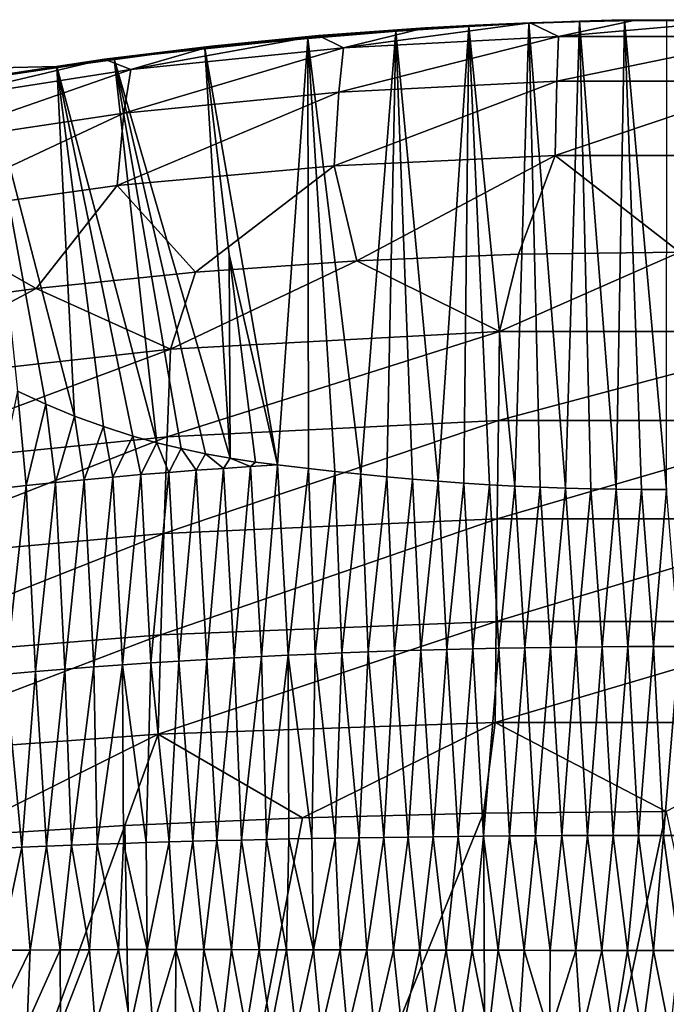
# Model space of a CAD drawing. Header units: millimetres. Extents: x -24 to 24, y -375 to 187.
# Tile 26 of 41: x -8 to 0, y 141 to 154. Entities that reach past the tile are written whole.
import ezdxf

# ---------------------------------------------------------------- set-up
doc = ezdxf.new("R2010")
doc.units = ezdxf.units.MM
doc.header["$LTSCALE"] = 19.07781
for name, color, linetype in [('55', 7, 'CONTINUOUS'), ('56', 7, 'CONTINUOUS'), ('57', 7, 'CONTINUOUS'), ('58', 7, 'CONTINUOUS'), ('60', 7, 'CONTINUOUS'), ('61', 7, 'CONTINUOUS'), ('66', 7, 'CONTINUOUS'), ('73', 7, 'CONTINUOUS'), ('74', 7, 'CONTINUOUS')]:
    doc.layers.add(name, color=color, linetype=linetype)

msp = doc.modelspace()

# ---------------------------------------------------------------- linework, layer by layer
at = {"layer": '55', "color": 7, "linetype": 'CONTINUOUS', "true_color": 0xe0f2ff}
msp.add_3dface([(-8.781, 153.204, 87.618), (-7.84, 153.226, 84.338), (-8.876, 153.067, 84.332), (-8.781, 153.204, 87.618)], dxfattribs=at)
at = {"layer": '56', "color": 7, "linetype": 'CONTINUOUS', "true_color": 0xe0f2ff}
for points in [[(-0.819, 153.816, 35.577), (-2.458, 153.758, 35.679), (-0.759, 153.819, 52.39), (-0.819, 153.816, 35.577)], [(-0.759, 153.819, 52.39), (-2.458, 153.758, 35.679), (-2.28, 153.764, 52.454), (-0.759, 153.819, 52.39)], [(-0.819, 153.816, 35.577), (-1.751, 153.79, 19.574), (-2.458, 153.758, 35.679), (-0.819, 153.816, 35.577)], [(-2.103, 153.77, 69.023), (-0.699, 153.822, 68.997), (-2.28, 153.764, 52.454), (-2.103, 153.77, 69.023)], [(-0.699, 153.822, 68.997), (-0.759, 153.819, 52.39), (-2.28, 153.764, 52.454), (-0.699, 153.822, 68.997)], [(-2.103, 153.77, 69.023), (-1.116, 153.811, 73.385), (-0.699, 153.822, 68.997), (-2.103, 153.77, 69.023)], [(-1.77, 153.785, 73.731), (-1.116, 153.811, 73.385), (-2.103, 153.77, 69.023), (-1.77, 153.785, 73.731)], [(-0.416, 153.82, 19.51), (-1.751, 153.79, 19.574), (-0.819, 153.816, 35.577), (-0.416, 153.82, 19.51)], [(-1.116, 153.811, 73.385), (-0.537, 153.825, 73.205), (-0.699, 153.822, 68.997), (-1.116, 153.811, 73.385)], [(0.819, 153.817, 35.577), (-0.416, 153.82, 19.51), (-0.819, 153.816, 35.577), (0.819, 153.817, 35.577)], [(0.819, 153.817, 35.577), (-0.819, 153.816, 35.577), (0.759, 153.819, 52.39), (0.819, 153.817, 35.577)], [(0.759, 153.819, 52.39), (-0.819, 153.816, 35.577), (-0.759, 153.819, 52.39), (0.759, 153.819, 52.39)], [(-0.699, 153.822, 68.997), (0.699, 153.822, 68.997), (-0.759, 153.819, 52.39), (-0.699, 153.822, 68.997)], [(0.699, 153.822, 68.997), (0.759, 153.819, 52.39), (-0.759, 153.819, 52.39), (0.699, 153.822, 68.997)], [(0.005, 153.829, 73.15), (0.546, 153.825, 73.206), (-0.699, 153.822, 68.997), (0.005, 153.829, 73.15)], [(-0.537, 153.825, 73.205), (0.005, 153.829, 73.15), (-0.699, 153.822, 68.997), (-0.537, 153.825, 73.205)], [(-0.699, 153.822, 68.997), (0.546, 153.825, 73.206), (0.699, 153.822, 68.997), (-0.699, 153.822, 68.997)], [(0.909, 153.813, 19.525), (-0.416, 153.82, 19.51), (0.819, 153.817, 35.577), (0.909, 153.813, 19.525)], [(-4.969, 153.559, 69.153), (-3.524, 153.679, 69.075), (-5.353, 153.528, 52.77), (-4.969, 153.559, 69.153)], [(-3.524, 153.679, 69.075), (-3.81, 153.664, 52.581), (-5.353, 153.528, 52.77), (-3.524, 153.679, 69.075)], [(-4.611, 153.589, 76.827), (-3.48, 153.68, 75.301), (-4.969, 153.559, 69.153), (-4.611, 153.589, 76.827)], [(-4.969, 153.559, 69.153), (-3.48, 153.68, 75.301), (-3.524, 153.679, 69.075), (-4.969, 153.559, 69.153)], [(-3.104, 153.725, 19.72), (-4.474, 153.625, 19.95), (-4.098, 153.649, 35.884), (-3.104, 153.725, 19.72)], [(-2.458, 153.758, 35.679), (-4.098, 153.649, 35.884), (-2.28, 153.764, 52.454), (-2.458, 153.758, 35.679)], [(-2.28, 153.764, 52.454), (-4.098, 153.649, 35.884), (-3.81, 153.664, 52.581), (-2.28, 153.764, 52.454)], [(-2.458, 153.758, 35.679), (-3.104, 153.725, 19.72), (-4.098, 153.649, 35.884), (-2.458, 153.758, 35.679)], [(-3.524, 153.679, 69.075), (-2.103, 153.77, 69.023), (-3.81, 153.664, 52.581), (-3.524, 153.679, 69.075)], [(-2.103, 153.77, 69.023), (-2.28, 153.764, 52.454), (-3.81, 153.664, 52.581), (-2.103, 153.77, 69.023)], [(-3.524, 153.679, 69.075), (-2.541, 153.744, 74.325), (-2.103, 153.77, 69.023), (-3.524, 153.679, 69.075)], [(-3.48, 153.68, 75.301), (-2.541, 153.744, 74.325), (-3.524, 153.679, 69.075), (-3.48, 153.68, 75.301)], [(-1.751, 153.79, 19.574), (-3.104, 153.725, 19.72), (-2.458, 153.758, 35.679), (-1.751, 153.79, 19.574)], [(-2.541, 153.744, 74.325), (-1.77, 153.785, 73.731), (-2.103, 153.77, 69.023), (-2.541, 153.744, 74.325)], [(-6.431, 153.407, 69.256), (-4.969, 153.559, 69.153), (-6.9, 153.352, 53.021), (-6.431, 153.407, 69.256)], [(-4.969, 153.559, 69.153), (-5.353, 153.528, 52.77), (-6.9, 153.352, 53.021), (-4.969, 153.559, 69.153)], [(-6.431, 153.407, 69.256), (-5.938, 153.461, 79.132), (-4.969, 153.559, 69.153), (-6.431, 153.407, 69.256)], [(-5.938, 153.461, 79.132), (-4.611, 153.589, 76.827), (-4.969, 153.559, 69.153), (-5.938, 153.461, 79.132)], [(-4.474, 153.625, 19.95), (-5.853, 153.49, 20.267), (-4.098, 153.649, 35.884), (-4.474, 153.625, 19.95)], [(-4.098, 153.649, 35.884), (-5.853, 153.49, 20.267), (-5.738, 153.495, 36.19), (-4.098, 153.649, 35.884)], [(-4.098, 153.649, 35.884), (-5.738, 153.495, 36.19), (-3.81, 153.664, 52.581), (-4.098, 153.649, 35.884)], [(-3.81, 153.664, 52.581), (-5.738, 153.495, 36.19), (-5.353, 153.528, 52.77), (-3.81, 153.664, 52.581)], [(-5.738, 153.495, 36.19), (-7.37, 153.294, 36.595), (-5.353, 153.528, 52.77), (-5.738, 153.495, 36.19)], [(-5.353, 153.528, 52.77), (-7.37, 153.294, 36.595), (-6.9, 153.352, 53.021), (-5.353, 153.528, 52.77)], [(-5.738, 153.495, 36.19), (-7.228, 153.32, 20.67), (-7.37, 153.294, 36.595), (-5.738, 153.495, 36.19)], [(-5.853, 153.49, 20.267), (-7.228, 153.32, 20.67), (-5.738, 153.495, 36.19), (-5.853, 153.49, 20.267)], [(-7.104, 153.325, 81.945), (-5.938, 153.461, 79.132), (-6.431, 153.407, 69.256), (-7.104, 153.325, 81.945)], [(-7.37, 153.294, 36.595), (-8.981, 153.043, 37.098), (-6.9, 153.352, 53.021), (-7.37, 153.294, 36.595)], [(-6.9, 153.352, 53.021), (-8.981, 153.043, 37.098), (-8.44, 153.133, 53.332), (-6.9, 153.352, 53.021)], [(-7.37, 153.294, 36.595), (-8.582, 153.115, 21.155), (-8.981, 153.043, 37.098), (-7.37, 153.294, 36.595)], [(-7.228, 153.32, 20.67), (-8.582, 153.115, 21.155), (-7.37, 153.294, 36.595), (-7.228, 153.32, 20.67)], [(-7.899, 153.216, 69.384), (-6.431, 153.407, 69.256), (-8.44, 153.133, 53.332), (-7.899, 153.216, 69.384)], [(-6.431, 153.407, 69.256), (-6.9, 153.352, 53.021), (-8.44, 153.133, 53.332), (-6.431, 153.407, 69.256)], [(-7.899, 153.216, 69.384), (-7.104, 153.325, 81.945), (-6.431, 153.407, 69.256), (-7.899, 153.216, 69.384)], [(-7.84, 153.226, 84.338), (-7.104, 153.325, 81.945), (-7.899, 153.216, 69.384), (-7.84, 153.226, 84.338)], [(-9.363, 152.981, 69.536), (-7.899, 153.216, 69.384), (-9.963, 152.864, 53.702), (-9.363, 152.981, 69.536)], [(-7.899, 153.216, 69.384), (-8.44, 153.133, 53.332), (-9.963, 152.864, 53.702), (-7.899, 153.216, 69.384)], [(-8.876, 153.067, 84.332), (-7.84, 153.226, 84.338), (-9.363, 152.981, 69.536), (-8.876, 153.067, 84.332)], [(-9.363, 152.981, 69.536), (-7.84, 153.226, 84.338), (-7.899, 153.216, 69.384), (-9.363, 152.981, 69.536)]]:
    msp.add_3dface(points, dxfattribs=at)
at = {"layer": '57', "color": 7, "linetype": 'CONTINUOUS', "true_color": 0xe0f2ff}
for points in [[(-1.751, 153.79, 19.574), (-0.416, 153.82, 19.51), (-1.388, 153.614, 15.774), (-1.751, 153.79, 19.574)], [(-0.416, 153.82, 19.51), (0.909, 153.813, 19.525), (-1.388, 153.614, 15.774), (-0.416, 153.82, 19.51)], [(-1.388, 153.614, 15.774), (0.909, 153.813, 19.525), (1.388, 153.614, 15.774), (-1.388, 153.614, 15.774)], [(-4.474, 153.625, 19.95), (-3.104, 153.725, 19.72), (-4.155, 153.467, 16.12), (-4.474, 153.625, 19.95)], [(-3.104, 153.725, 19.72), (-1.751, 153.79, 19.574), (-4.155, 153.467, 16.12), (-3.104, 153.725, 19.72)], [(-4.155, 153.467, 16.12), (-1.751, 153.79, 19.574), (-1.388, 153.614, 15.774), (-4.155, 153.467, 16.12)], [(-5.853, 153.49, 20.267), (-4.474, 153.625, 19.95), (-6.888, 153.187, 16.809), (-5.853, 153.49, 20.267)], [(-6.888, 153.187, 16.809), (-4.474, 153.625, 19.95), (-4.155, 153.467, 16.12), (-6.888, 153.187, 16.809)], [(-4.155, 153.467, 16.12), (-1.388, 153.614, 15.774), (-4.214, 152.898, 12.498), (-4.155, 153.467, 16.12)], [(-4.214, 152.898, 12.498), (-1.388, 153.614, 15.774), (-1.409, 153.04, 12.138), (-4.214, 152.898, 12.498)], [(-1.388, 153.614, 15.774), (1.388, 153.614, 15.774), (-1.409, 153.04, 12.138), (-1.388, 153.614, 15.774)], [(-1.409, 153.04, 12.138), (1.388, 153.614, 15.774), (1.409, 153.04, 12.138), (-1.409, 153.04, 12.138)], [(-7.228, 153.32, 20.67), (-5.853, 153.49, 20.267), (-6.888, 153.187, 16.809), (-7.228, 153.32, 20.67)], [(-6.888, 153.187, 16.809), (-4.155, 153.467, 16.12), (-6.979, 152.626, 13.214), (-6.888, 153.187, 16.809)], [(-6.979, 152.626, 13.214), (-4.155, 153.467, 16.12), (-4.214, 152.898, 12.498), (-6.979, 152.626, 13.214)], [(-8.582, 153.115, 21.155), (-7.228, 153.32, 20.67), (-9.548, 152.772, 17.83), (-8.582, 153.115, 21.155)], [(-9.548, 152.772, 17.83), (-7.228, 153.32, 20.67), (-6.888, 153.187, 16.809), (-9.548, 152.772, 17.83)], [(-9.548, 152.772, 17.83), (-6.888, 153.187, 16.809), (-9.664, 152.222, 14.277), (-9.548, 152.772, 17.83)], [(-9.664, 152.222, 14.277), (-6.888, 153.187, 16.809), (-6.979, 152.626, 13.214), (-9.664, 152.222, 14.277)], [(-4.214, 152.898, 12.498), (-1.409, 153.04, 12.138), (-4.271, 151.95, 9.27), (-4.214, 152.898, 12.498)], [(-4.271, 151.95, 9.27), (-1.409, 153.04, 12.138), (-1.428, 152.082, 8.902), (-4.271, 151.95, 9.27)], [(-1.409, 153.04, 12.138), (1.409, 153.04, 12.138), (-1.428, 152.082, 8.902), (-1.409, 153.04, 12.138)], [(-1.428, 152.082, 8.902), (1.409, 153.04, 12.138), (1.428, 152.082, 8.902), (-1.428, 152.082, 8.902)], [(-6.979, 152.626, 13.214), (-4.214, 152.898, 12.498), (-7.067, 151.696, 10.002), (-6.979, 152.626, 13.214)], [(-7.067, 151.696, 10.002), (-4.214, 152.898, 12.498), (-4.271, 151.95, 9.27), (-7.067, 151.696, 10.002)], [(-9.664, 152.222, 14.277), (-6.979, 152.626, 13.214), (-9.777, 151.319, 11.087), (-9.664, 152.222, 14.277)], [(-9.777, 151.319, 11.087), (-6.979, 152.626, 13.214), (-7.067, 151.696, 10.002), (-9.777, 151.319, 11.087)], [(-4.271, 151.95, 9.27), (-1.428, 152.082, 8.902), (-3.98, 150.725, 6.56), (-4.271, 151.95, 9.27)], [(-3.98, 150.725, 6.56), (-1.428, 152.082, 8.902), (-1.9, 150.812, 6.29), (-3.98, 150.725, 6.56)], [(-1.9, 150.812, 6.29), (-1.428, 152.082, 8.902), (0.173, 150.838, 6.212), (-1.9, 150.812, 6.29)], [(-1.428, 152.082, 8.902), (1.428, 152.082, 8.902), (0.173, 150.838, 6.212), (-1.428, 152.082, 8.902)], [(-7.067, 151.696, 10.002), (-4.271, 151.95, 9.27), (-6.057, 150.579, 7.026), (-7.067, 151.696, 10.002)], [(-6.057, 150.579, 7.026), (-4.271, 151.95, 9.27), (-3.98, 150.725, 6.56), (-6.057, 150.579, 7.026)], [(-9.777, 151.319, 11.087), (-7.067, 151.696, 10.002), (-8.106, 150.373, 7.686), (-9.777, 151.319, 11.087)], [(-8.106, 150.373, 7.686), (-7.067, 151.696, 10.002), (-6.057, 150.579, 7.026), (-8.106, 150.373, 7.686)], [(-10.102, 150.106, 8.537), (-9.777, 151.319, 11.087), (-8.106, 150.373, 7.686), (-10.102, 150.106, 8.537)]]:
    msp.add_3dface(points, dxfattribs=at)
at = {"layer": '58', "color": 7, "linetype": 'CONTINUOUS', "true_color": 0xe0f2ff}
for points in [[(-3.98, 150.725, 6.56), (-1.9, 150.812, 6.29), (-2.145, 149.819, 4.857), (-3.98, 150.725, 6.56)], [(-1.9, 150.812, 6.29), (0.173, 150.838, 6.212), (-2.145, 149.819, 4.857), (-1.9, 150.812, 6.29)], [(0.173, 150.838, 6.212), (2.145, 149.819, 4.857), (-2.145, 149.819, 4.857), (0.173, 150.838, 6.212)], [(-6.057, 150.579, 7.026), (-3.98, 150.725, 6.56), (-6.377, 149.589, 5.643), (-6.057, 150.579, 7.026)], [(-3.98, 150.725, 6.56), (-2.145, 149.819, 4.857), (-6.377, 149.589, 5.643), (-3.98, 150.725, 6.56)], [(-8.106, 150.373, 7.686), (-6.057, 150.579, 7.026), (-6.377, 149.589, 5.643), (-8.106, 150.373, 7.686)], [(-10.102, 150.106, 8.537), (-8.106, 150.373, 7.686), (-10.424, 149.141, 7.19), (-10.102, 150.106, 8.537)], [(-8.106, 150.373, 7.686), (-6.377, 149.589, 5.643), (-10.424, 149.141, 7.19), (-8.106, 150.373, 7.686)], [(-2.161, 148.673, 3.594), (-6.421, 148.464, 4.38), (-2.145, 149.819, 4.857), (-2.161, 148.673, 3.594)], [(-2.145, 149.819, 4.857), (-6.421, 148.464, 4.38), (-6.377, 149.589, 5.643), (-2.145, 149.819, 4.857)], [(2.161, 148.673, 3.594), (-2.161, 148.673, 3.594), (2.145, 149.819, 4.857), (2.161, 148.673, 3.594)], [(2.145, 149.819, 4.857), (-2.161, 148.673, 3.594), (-2.145, 149.819, 4.857), (2.145, 149.819, 4.857)], [(-6.421, 148.464, 4.38), (-10.489, 148.054, 5.927), (-6.377, 149.589, 5.643), (-6.421, 148.464, 4.38)], [(-6.377, 149.589, 5.643), (-10.489, 148.054, 5.927), (-10.424, 149.141, 7.19), (-6.377, 149.589, 5.643)], [(-2.176, 147.408, 2.576), (-6.463, 147.219, 3.366), (-2.161, 148.673, 3.594), (-2.176, 147.408, 2.576)], [(-2.161, 148.673, 3.594), (-6.463, 147.219, 3.366), (-6.421, 148.464, 4.38), (-2.161, 148.673, 3.594)], [(2.176, 147.408, 2.576), (-2.176, 147.408, 2.576), (2.161, 148.673, 3.594), (2.176, 147.408, 2.576)], [(2.161, 148.673, 3.594), (-2.176, 147.408, 2.576), (-2.161, 148.673, 3.594), (2.161, 148.673, 3.594)], [(-6.463, 147.219, 3.366), (-10.548, 146.849, 4.918), (-6.421, 148.464, 4.38), (-6.463, 147.219, 3.366)], [(-6.421, 148.464, 4.38), (-10.548, 146.849, 4.918), (-10.489, 148.054, 5.927), (-6.421, 148.464, 4.38)], [(-2.19, 146.086, 1.827), (-6.501, 145.916, 2.62), (-2.176, 147.408, 2.576), (-2.19, 146.086, 1.827)], [(-2.176, 147.408, 2.576), (-6.501, 145.916, 2.62), (-6.463, 147.219, 3.366), (-2.176, 147.408, 2.576)], [(2.19, 146.086, 1.827), (-2.19, 146.086, 1.827), (2.176, 147.408, 2.576), (2.19, 146.086, 1.827)], [(2.176, 147.408, 2.576), (-2.19, 146.086, 1.827), (-2.176, 147.408, 2.576), (2.176, 147.408, 2.576)], [(-6.501, 145.916, 2.62), (-10.602, 145.585, 4.181), (-6.463, 147.219, 3.366), (-6.501, 145.916, 2.62)], [(-6.463, 147.219, 3.366), (-10.602, 145.585, 4.181), (-10.548, 146.849, 4.918), (-6.463, 147.219, 3.366)], [(-6.501, 145.916, 2.62), (-2.19, 146.086, 1.827), (-6.536, 144.637, 2.132), (-6.501, 145.916, 2.62)], [(-6.536, 144.637, 2.132), (-2.19, 146.086, 1.827), (-2.203, 144.789, 1.334), (-6.536, 144.637, 2.132)], [(-2.19, 146.086, 1.827), (2.19, 146.086, 1.827), (-2.203, 144.789, 1.334), (-2.19, 146.086, 1.827)], [(-2.203, 144.789, 1.334), (2.19, 146.086, 1.827), (2.203, 144.789, 1.334), (-2.203, 144.789, 1.334)], [(-10.602, 145.585, 4.181), (-6.501, 145.916, 2.62), (-10.652, 144.338, 3.701), (-10.602, 145.585, 4.181)], [(-10.652, 144.338, 3.701), (-6.501, 145.916, 2.62), (-6.536, 144.637, 2.132), (-10.652, 144.338, 3.701)], [(-6.536, 144.637, 2.132), (-2.203, 144.789, 1.334), (-4.68, 143.561, 1.411), (-6.536, 144.637, 2.132)], [(-4.68, 143.561, 1.411), (-2.203, 144.789, 1.334), (-2.351, 143.621, 1.071), (-4.68, 143.561, 1.411)], [(-2.351, 143.621, 1.071), (-2.203, 144.789, 1.334), (0, 143.641, 0.958), (-2.351, 143.621, 1.071)], [(-2.203, 144.789, 1.334), (2.203, 144.789, 1.334), (0, 143.641, 0.958), (-2.203, 144.789, 1.334)], [(-10.652, 144.338, 3.701), (-6.536, 144.637, 2.132), (-9.182, 143.324, 2.756), (-10.652, 144.338, 3.701)], [(-9.182, 143.324, 2.756), (-6.536, 144.637, 2.132), (-6.965, 143.462, 1.975), (-9.182, 143.324, 2.756)], [(-6.965, 143.462, 1.975), (-6.536, 144.637, 2.132), (-4.68, 143.561, 1.411), (-6.965, 143.462, 1.975)]]:
    msp.add_3dface(points, dxfattribs=at)
at = {"layer": '60', "color": 7, "linetype": 'CONTINUOUS', "true_color": 0xe0f2ff}
for points in [[(-8.234, 147.835, 106.213), (-8.345, 149.048, 107.851), (-8.615, 147.793, 106.327), (-8.234, 147.835, 106.213)], [(-7.983, 148.881, 107.476), (-8.345, 149.048, 107.851), (-8.234, 147.835, 106.213), (-7.983, 148.881, 107.476)], [(-7.859, 147.874, 106.104), (-7.983, 148.881, 107.476), (-8.234, 147.835, 106.213), (-7.859, 147.874, 106.104)], [(-7.614, 148.73, 107.123), (-7.983, 148.881, 107.476), (-7.859, 147.874, 106.104), (-7.614, 148.73, 107.123)], [(-7.488, 147.91, 105.998), (-7.614, 148.73, 107.123), (-7.859, 147.874, 106.104), (-7.488, 147.91, 105.998)], [(-7.241, 148.594, 106.794), (-7.614, 148.73, 107.123), (-7.488, 147.91, 105.998), (-7.241, 148.594, 106.794)], [(-7.122, 147.944, 105.897), (-7.241, 148.594, 106.794), (-7.488, 147.91, 105.998), (-7.122, 147.944, 105.897)], [(-6.862, 148.473, 106.489), (-7.241, 148.594, 106.794), (-7.122, 147.944, 105.897), (-6.862, 148.473, 106.489)], [(-6.76, 147.976, 105.8), (-6.862, 148.473, 106.489), (-7.122, 147.944, 105.897), (-6.76, 147.976, 105.8)], [(-6.554, 148.387, 106.262), (-6.862, 148.473, 106.489), (-6.76, 147.976, 105.8), (-6.554, 148.387, 106.262)], [(-6.402, 148.005, 105.708), (-6.554, 148.387, 106.262), (-6.76, 147.976, 105.8), (-6.402, 148.005, 105.708)], [(-6.243, 148.311, 106.051), (-6.554, 148.387, 106.262), (-6.402, 148.005, 105.708), (-6.243, 148.311, 106.051)], [(-6.048, 148.032, 105.621), (-6.243, 148.311, 106.051), (-6.402, 148.005, 105.708), (-6.048, 148.032, 105.621)], [(-5.928, 148.244, 105.856), (-6.243, 148.311, 106.051), (-6.048, 148.032, 105.621), (-5.928, 148.244, 105.856)], [(-5.697, 148.057, 105.538), (-5.928, 148.244, 105.856), (-6.048, 148.032, 105.621), (-5.697, 148.057, 105.538)], [(-5.609, 148.186, 105.677), (-5.928, 148.244, 105.856), (-5.697, 148.057, 105.538), (-5.609, 148.186, 105.677)], [(-5.349, 148.081, 105.459), (-5.609, 148.186, 105.677), (-5.697, 148.057, 105.538), (-5.349, 148.081, 105.459)], [(-5.286, 148.138, 105.514), (-5.609, 148.186, 105.677), (-5.349, 148.081, 105.459), (-5.286, 148.138, 105.514)], [(-5.003, 148.102, 105.385), (-5.286, 148.138, 105.514), (-5.349, 148.081, 105.459), (-5.003, 148.102, 105.385)], [(-5.003, 148.102, 105.385), (-5.349, 148.081, 105.459), (-5.21, 145.636, 102.194), (-5.003, 148.102, 105.385)], [(-4.863, 145.653, 102.128), (-5.003, 148.102, 105.385), (-5.21, 145.636, 102.194), (-4.863, 145.653, 102.128)], [(-4.604, 148.054, 105.214), (-5.003, 148.102, 105.385), (-4.863, 145.653, 102.128), (-4.604, 148.054, 105.214)], [(-6.76, 147.976, 105.8), (-7.122, 147.944, 105.897), (-6.995, 145.529, 102.586), (-6.76, 147.976, 105.8)], [(-6.631, 145.554, 102.499), (-6.76, 147.976, 105.8), (-6.995, 145.529, 102.586), (-6.631, 145.554, 102.499)], [(-6.402, 148.005, 105.708), (-6.76, 147.976, 105.8), (-6.631, 145.554, 102.499), (-6.402, 148.005, 105.708)], [(-6.27, 145.577, 102.416), (-6.402, 148.005, 105.708), (-6.631, 145.554, 102.499), (-6.27, 145.577, 102.416)], [(-6.048, 148.032, 105.621), (-6.402, 148.005, 105.708), (-6.27, 145.577, 102.416), (-6.048, 148.032, 105.621)], [(-5.913, 145.598, 102.338), (-6.048, 148.032, 105.621), (-6.27, 145.577, 102.416), (-5.913, 145.598, 102.338)], [(-5.697, 148.057, 105.538), (-6.048, 148.032, 105.621), (-5.913, 145.598, 102.338), (-5.697, 148.057, 105.538)], [(-5.56, 145.618, 102.264), (-5.697, 148.057, 105.538), (-5.913, 145.598, 102.338), (-5.56, 145.618, 102.264)], [(-5.349, 148.081, 105.459), (-5.697, 148.057, 105.538), (-5.56, 145.618, 102.264), (-5.349, 148.081, 105.459)], [(-5.21, 145.636, 102.194), (-5.349, 148.081, 105.459), (-5.56, 145.618, 102.264), (-5.21, 145.636, 102.194)], [(-4.518, 145.668, 102.067), (-4.604, 148.054, 105.214), (-4.863, 145.653, 102.128), (-4.518, 145.668, 102.067)], [(-4.266, 148.016, 105.079), (-4.604, 148.054, 105.214), (-4.518, 145.668, 102.067), (-4.266, 148.016, 105.079)], [(-4.175, 145.682, 102.011), (-4.266, 148.016, 105.079), (-4.518, 145.668, 102.067), (-4.175, 145.682, 102.011)], [(-3.93, 147.98, 104.954), (-4.266, 148.016, 105.079), (-4.175, 145.682, 102.011), (-3.93, 147.98, 104.954)], [(-3.835, 145.695, 101.958), (-3.93, 147.98, 104.954), (-4.175, 145.682, 102.011), (-3.835, 145.695, 101.958)], [(-3.597, 147.948, 104.84), (-3.93, 147.98, 104.954), (-3.835, 145.695, 101.958), (-3.597, 147.948, 104.84)], [(-7.859, 147.874, 106.104), (-8.234, 147.835, 106.213), (-8.117, 145.441, 102.873), (-7.859, 147.874, 106.104)], [(-7.738, 145.473, 102.773), (-7.859, 147.874, 106.104), (-8.117, 145.441, 102.873), (-7.738, 145.473, 102.773)], [(-7.488, 147.91, 105.998), (-7.859, 147.874, 106.104), (-7.738, 145.473, 102.773), (-7.488, 147.91, 105.998)], [(-7.364, 145.502, 102.678), (-7.488, 147.91, 105.998), (-7.738, 145.473, 102.773), (-7.364, 145.502, 102.678)], [(-7.122, 147.944, 105.897), (-7.488, 147.91, 105.998), (-7.364, 145.502, 102.678), (-7.122, 147.944, 105.897)], [(-6.995, 145.529, 102.586), (-7.122, 147.944, 105.897), (-7.364, 145.502, 102.678), (-6.995, 145.529, 102.586)], [(-3.496, 145.707, 101.91), (-3.597, 147.948, 104.84), (-3.835, 145.695, 101.958), (-3.496, 145.707, 101.91)], [(-3.265, 147.918, 104.736), (-3.597, 147.948, 104.84), (-3.496, 145.707, 101.91), (-3.265, 147.918, 104.736)], [(-3.159, 145.717, 101.867), (-3.265, 147.918, 104.736), (-3.496, 145.707, 101.91), (-3.159, 145.717, 101.867)], [(-2.934, 147.891, 104.642), (-3.265, 147.918, 104.736), (-3.159, 145.717, 101.867), (-2.934, 147.891, 104.642)], [(-2.823, 145.727, 101.828), (-2.934, 147.891, 104.642), (-3.159, 145.717, 101.867), (-2.823, 145.727, 101.828)], [(-2.605, 147.867, 104.559), (-2.934, 147.891, 104.642), (-2.823, 145.727, 101.828), (-2.605, 147.867, 104.559)], [(-2.489, 145.735, 101.793), (-2.605, 147.867, 104.559), (-2.823, 145.727, 101.828), (-2.489, 145.735, 101.793)], [(-2.276, 147.846, 104.486), (-2.605, 147.867, 104.559), (-2.489, 145.735, 101.793), (-2.276, 147.846, 104.486)], [(-2.155, 145.742, 101.762), (-2.276, 147.846, 104.486), (-2.489, 145.735, 101.793), (-2.155, 145.742, 101.762)], [(-1.949, 147.829, 104.423), (-2.276, 147.846, 104.486), (-2.155, 145.742, 101.762), (-1.949, 147.829, 104.423)], [(-8.234, 147.835, 106.213), (-8.615, 147.793, 106.327), (-8.502, 145.408, 102.976), (-8.234, 147.835, 106.213)], [(-8.117, 145.441, 102.873), (-8.234, 147.835, 106.213), (-8.502, 145.408, 102.976), (-8.117, 145.441, 102.873)], [(-1.822, 145.749, 101.736), (-1.949, 147.829, 104.423), (-2.155, 145.742, 101.762), (-1.822, 145.749, 101.736)], [(-1.622, 147.814, 104.371), (-1.949, 147.829, 104.423), (-1.822, 145.749, 101.736), (-1.622, 147.814, 104.371)], [(-1.49, 145.754, 101.714), (-1.622, 147.814, 104.371), (-1.822, 145.749, 101.736), (-1.49, 145.754, 101.714)], [(-1.296, 147.803, 104.328), (-1.622, 147.814, 104.371), (-1.49, 145.754, 101.714), (-1.296, 147.803, 104.328)], [(-1.158, 145.758, 101.696), (-1.296, 147.803, 104.328), (-1.49, 145.754, 101.714), (-1.158, 145.758, 101.696)], [(-0.97, 147.794, 104.296), (-1.296, 147.803, 104.328), (-1.158, 145.758, 101.696), (-0.97, 147.794, 104.296)], [(-0.827, 145.761, 101.683), (-0.97, 147.794, 104.296), (-1.158, 145.758, 101.696), (-0.827, 145.761, 101.683)], [(-0.645, 147.788, 104.273), (-0.97, 147.794, 104.296), (-0.827, 145.761, 101.683), (-0.645, 147.788, 104.273)], [(-0.496, 145.763, 101.674), (-0.645, 147.788, 104.273), (-0.827, 145.761, 101.683), (-0.496, 145.763, 101.674)], [(-0.321, 147.785, 104.259), (-0.645, 147.788, 104.273), (-0.496, 145.763, 101.674), (-0.321, 147.785, 104.259)], [(-0.165, 145.763, 101.67), (-0.321, 147.785, 104.259), (-0.496, 145.763, 101.674), (-0.165, 145.763, 101.67)], [(0.003, 147.783, 104.254), (-0.321, 147.785, 104.259), (-0.165, 145.763, 101.67), (0.003, 147.783, 104.254)], [(0.165, 145.763, 101.67), (0.003, 147.783, 104.254), (-0.165, 145.763, 101.67), (0.165, 145.763, 101.67)], [(-3.835, 145.695, 101.958), (-4.175, 145.682, 102.011), (-3.95, 143.304, 98.812), (-3.835, 145.695, 101.958)], [(-3.636, 143.309, 98.775), (-3.835, 145.695, 101.958), (-3.95, 143.304, 98.812), (-3.636, 143.309, 98.775)], [(-3.496, 145.707, 101.91), (-3.835, 145.695, 101.958), (-3.636, 143.309, 98.775), (-3.496, 145.707, 101.91)], [(-3.319, 143.313, 98.74), (-3.496, 145.707, 101.91), (-3.636, 143.309, 98.775), (-3.319, 143.313, 98.74)], [(-3.159, 145.717, 101.867), (-3.496, 145.707, 101.91), (-3.319, 143.313, 98.74), (-3.159, 145.717, 101.867)], [(-3, 143.317, 98.707), (-3.159, 145.717, 101.867), (-3.319, 143.313, 98.74), (-3, 143.317, 98.707)], [(-2.823, 145.727, 101.828), (-3.159, 145.717, 101.867), (-3, 143.317, 98.707), (-2.823, 145.727, 101.828)], [(-2.679, 143.321, 98.678), (-2.823, 145.727, 101.828), (-3, 143.317, 98.707), (-2.679, 143.321, 98.678)], [(-2.489, 145.735, 101.793), (-2.823, 145.727, 101.828), (-2.679, 143.321, 98.678), (-2.489, 145.735, 101.793)], [(-2.351, 143.324, 98.651), (-2.489, 145.735, 101.793), (-2.679, 143.321, 98.678), (-2.351, 143.324, 98.651)], [(-2.155, 145.742, 101.762), (-2.489, 145.735, 101.793), (-2.351, 143.324, 98.651), (-2.155, 145.742, 101.762)], [(-2.018, 143.327, 98.628), (-2.155, 145.742, 101.762), (-2.351, 143.324, 98.651), (-2.018, 143.327, 98.628)], [(-1.822, 145.749, 101.736), (-2.155, 145.742, 101.762), (-2.018, 143.327, 98.628), (-1.822, 145.749, 101.736)], [(-1.682, 143.33, 98.607), (-1.822, 145.749, 101.736), (-2.018, 143.327, 98.628), (-1.682, 143.33, 98.607)], [(-1.49, 145.754, 101.714), (-1.822, 145.749, 101.736), (-1.682, 143.33, 98.607), (-1.49, 145.754, 101.714)], [(-1.346, 143.332, 98.591), (-1.49, 145.754, 101.714), (-1.682, 143.33, 98.607), (-1.346, 143.332, 98.591)], [(-1.158, 145.758, 101.696), (-1.49, 145.754, 101.714), (-1.346, 143.332, 98.591), (-1.158, 145.758, 101.696)], [(-1.012, 143.333, 98.578), (-1.158, 145.758, 101.696), (-1.346, 143.332, 98.591), (-1.012, 143.333, 98.578)], [(-0.827, 145.761, 101.683), (-1.158, 145.758, 101.696), (-1.012, 143.333, 98.578), (-0.827, 145.761, 101.683)], [(-0.682, 143.334, 98.568), (-0.827, 145.761, 101.683), (-1.012, 143.333, 98.578), (-0.682, 143.334, 98.568)], [(-0.496, 145.763, 101.674), (-0.827, 145.761, 101.683), (-0.682, 143.334, 98.568), (-0.496, 145.763, 101.674)], [(-0.357, 143.335, 98.563), (-0.496, 145.763, 101.674), (-0.682, 143.334, 98.568), (-0.357, 143.335, 98.563)], [(-0.165, 145.763, 101.67), (-0.496, 145.763, 101.674), (-0.357, 143.335, 98.563), (-0.165, 145.763, 101.67)], [(-0.034, 143.335, 98.561), (-0.165, 145.763, 101.67), (-0.357, 143.335, 98.563), (-0.034, 143.335, 98.561)], [(0.165, 145.763, 101.67), (-0.165, 145.763, 101.67), (-0.034, 143.335, 98.561), (0.165, 145.763, 101.67)], [(0.287, 143.335, 98.562), (0.165, 145.763, 101.67), (-0.034, 143.335, 98.561), (0.287, 143.335, 98.562)], [(-6.27, 145.577, 102.416), (-6.631, 145.554, 102.499), (-6.395, 143.251, 99.2), (-6.27, 145.577, 102.416)], [(-6.093, 143.259, 99.144), (-6.27, 145.577, 102.416), (-6.395, 143.251, 99.2), (-6.093, 143.259, 99.144)], [(-5.913, 145.598, 102.338), (-6.27, 145.577, 102.416), (-6.093, 143.259, 99.144), (-5.913, 145.598, 102.338)], [(-5.784, 143.267, 99.089), (-5.913, 145.598, 102.338), (-6.093, 143.259, 99.144), (-5.784, 143.267, 99.089)], [(-5.56, 145.618, 102.264), (-5.913, 145.598, 102.338), (-5.784, 143.267, 99.089), (-5.56, 145.618, 102.264)], [(-5.467, 143.275, 99.035), (-5.56, 145.618, 102.264), (-5.784, 143.267, 99.089), (-5.467, 143.275, 99.035)], [(-5.21, 145.636, 102.194), (-5.56, 145.618, 102.264), (-5.467, 143.275, 99.035), (-5.21, 145.636, 102.194)], [(-5.142, 143.282, 98.982), (-5.21, 145.636, 102.194), (-5.467, 143.275, 99.035), (-5.142, 143.282, 98.982)], [(-4.863, 145.653, 102.128), (-5.21, 145.636, 102.194), (-5.142, 143.282, 98.982), (-4.863, 145.653, 102.128)], [(-4.856, 143.288, 98.938), (-4.863, 145.653, 102.128), (-5.142, 143.282, 98.982), (-4.856, 143.288, 98.938)], [(-4.518, 145.668, 102.067), (-4.863, 145.653, 102.128), (-4.561, 143.294, 98.894), (-4.518, 145.668, 102.067)], [(-4.561, 143.294, 98.894), (-4.863, 145.653, 102.128), (-4.856, 143.288, 98.938), (-4.561, 143.294, 98.894)], [(-4.259, 143.299, 98.852), (-4.518, 145.668, 102.067), (-4.561, 143.294, 98.894), (-4.259, 143.299, 98.852)], [(-4.175, 145.682, 102.011), (-4.518, 145.668, 102.067), (-4.259, 143.299, 98.852), (-4.175, 145.682, 102.011)], [(-3.95, 143.304, 98.812), (-4.175, 145.682, 102.011), (-4.259, 143.299, 98.852), (-3.95, 143.304, 98.812)], [(-8.117, 145.441, 102.873), (-8.502, 145.408, 102.976), (-8.293, 143.181, 99.595), (-8.117, 145.441, 102.873)], [(-7.976, 143.195, 99.525), (-8.117, 145.441, 102.873), (-8.293, 143.181, 99.595), (-7.976, 143.195, 99.525)], [(-7.738, 145.473, 102.773), (-8.117, 145.441, 102.873), (-7.976, 143.195, 99.525), (-7.738, 145.473, 102.773)], [(-7.653, 143.208, 99.455), (-7.738, 145.473, 102.773), (-7.976, 143.195, 99.525), (-7.653, 143.208, 99.455)], [(-7.364, 145.502, 102.678), (-7.738, 145.473, 102.773), (-7.653, 143.208, 99.455), (-7.364, 145.502, 102.678)], [(-7.323, 143.22, 99.385), (-7.364, 145.502, 102.678), (-7.653, 143.208, 99.455), (-7.323, 143.22, 99.385)], [(-6.995, 145.529, 102.586), (-7.364, 145.502, 102.678), (-7.323, 143.22, 99.385), (-6.995, 145.529, 102.586)], [(-6.984, 143.232, 99.315), (-6.995, 145.529, 102.586), (-7.323, 143.22, 99.385), (-6.984, 143.232, 99.315)], [(-6.631, 145.554, 102.499), (-6.995, 145.529, 102.586), (-6.693, 143.241, 99.258), (-6.631, 145.554, 102.499)], [(-6.693, 143.241, 99.258), (-6.995, 145.529, 102.586), (-6.984, 143.232, 99.315), (-6.693, 143.241, 99.258)], [(-6.395, 143.251, 99.2), (-6.631, 145.554, 102.499), (-6.693, 143.241, 99.258), (-6.395, 143.251, 99.2)], [(-8.293, 143.181, 99.595), (-8.502, 145.408, 102.976), (-8.602, 143.167, 99.665), (-8.293, 143.181, 99.595)]]:
    msp.add_3dface(points, dxfattribs=at)
at = {"layer": '61', "color": 7, "linetype": 'CONTINUOUS', "true_color": 0xe0f2ff}
for points in [[(-5.142, 143.282, 98.982), (-5.467, 143.275, 99.035), (-5.239, 141.864, 96.681), (-5.142, 143.282, 98.982)], [(-4.888, 141.863, 96.635), (-5.142, 143.282, 98.982), (-5.239, 141.864, 96.681), (-4.888, 141.863, 96.635)], [(-4.856, 143.288, 98.938), (-5.142, 143.282, 98.982), (-4.888, 141.863, 96.635), (-4.856, 143.288, 98.938)], [(-4.54, 141.862, 96.593), (-4.856, 143.288, 98.938), (-4.888, 141.863, 96.635), (-4.54, 141.862, 96.593)], [(-4.561, 143.294, 98.894), (-4.856, 143.288, 98.938), (-4.54, 141.862, 96.593), (-4.561, 143.294, 98.894)], [(-4.259, 143.299, 98.852), (-4.561, 143.294, 98.894), (-4.54, 141.862, 96.593), (-4.259, 143.299, 98.852)], [(-4.195, 141.861, 96.553), (-4.259, 143.299, 98.852), (-4.54, 141.862, 96.593), (-4.195, 141.861, 96.553)], [(-3.95, 143.304, 98.812), (-4.259, 143.299, 98.852), (-4.195, 141.861, 96.553), (-3.95, 143.304, 98.812)], [(-3.852, 141.86, 96.517), (-3.95, 143.304, 98.812), (-4.195, 141.861, 96.553), (-3.852, 141.86, 96.517)], [(-3.636, 143.309, 98.775), (-3.95, 143.304, 98.812), (-3.852, 141.86, 96.517), (-3.636, 143.309, 98.775)], [(-3.511, 141.859, 96.483), (-3.636, 143.309, 98.775), (-3.852, 141.86, 96.517), (-3.511, 141.859, 96.483)], [(-3.319, 143.313, 98.74), (-3.636, 143.309, 98.775), (-3.511, 141.859, 96.483), (-3.319, 143.313, 98.74)], [(-3.171, 141.858, 96.453), (-3.319, 143.313, 98.74), (-3.511, 141.859, 96.483), (-3.171, 141.858, 96.453)], [(-3, 143.317, 98.707), (-3.319, 143.313, 98.74), (-3.171, 141.858, 96.453), (-3, 143.317, 98.707)], [(-2.833, 141.858, 96.426), (-3, 143.317, 98.707), (-3.171, 141.858, 96.453), (-2.833, 141.858, 96.426)], [(-2.679, 143.321, 98.678), (-3, 143.317, 98.707), (-2.833, 141.858, 96.426), (-2.679, 143.321, 98.678)], [(-2.497, 141.857, 96.402), (-2.679, 143.321, 98.678), (-2.833, 141.858, 96.426), (-2.497, 141.857, 96.402)], [(-2.351, 143.324, 98.651), (-2.679, 143.321, 98.678), (-2.497, 141.857, 96.402), (-2.351, 143.324, 98.651)], [(-2.162, 141.856, 96.381), (-2.351, 143.324, 98.651), (-2.497, 141.857, 96.402), (-2.162, 141.856, 96.381)], [(-2.018, 143.327, 98.628), (-2.351, 143.324, 98.651), (-2.162, 141.856, 96.381), (-2.018, 143.327, 98.628)], [(-1.828, 141.856, 96.363), (-2.018, 143.327, 98.628), (-2.162, 141.856, 96.381), (-1.828, 141.856, 96.363)], [(-1.682, 143.33, 98.607), (-2.018, 143.327, 98.628), (-1.828, 141.856, 96.363), (-1.682, 143.33, 98.607)], [(-1.494, 141.855, 96.348), (-1.682, 143.33, 98.607), (-1.828, 141.856, 96.363), (-1.494, 141.855, 96.348)], [(-1.346, 143.332, 98.591), (-1.682, 143.33, 98.607), (-1.494, 141.855, 96.348), (-1.346, 143.332, 98.591)], [(-1.162, 141.855, 96.336), (-1.346, 143.332, 98.591), (-1.494, 141.855, 96.348), (-1.162, 141.855, 96.336)], [(-1.012, 143.333, 98.578), (-1.346, 143.332, 98.591), (-1.162, 141.855, 96.336), (-1.012, 143.333, 98.578)], [(-0.829, 141.855, 96.327), (-1.012, 143.333, 98.578), (-1.162, 141.855, 96.336), (-0.829, 141.855, 96.327)], [(-0.682, 143.334, 98.568), (-1.012, 143.333, 98.578), (-0.829, 141.855, 96.327), (-0.682, 143.334, 98.568)], [(-0.498, 141.854, 96.321), (-0.682, 143.334, 98.568), (-0.829, 141.855, 96.327), (-0.498, 141.854, 96.321)], [(-0.357, 143.335, 98.563), (-0.682, 143.334, 98.568), (-0.498, 141.854, 96.321), (-0.357, 143.335, 98.563)], [(-0.166, 141.854, 96.318), (-0.357, 143.335, 98.563), (-0.498, 141.854, 96.321), (-0.166, 141.854, 96.318)], [(-0.034, 143.335, 98.561), (-0.357, 143.335, 98.563), (-0.166, 141.854, 96.318), (-0.034, 143.335, 98.561)], [(0.166, 141.854, 96.318), (-0.034, 143.335, 98.561), (-0.166, 141.854, 96.318), (0.166, 141.854, 96.318)], [(0.287, 143.335, 98.562), (-0.034, 143.335, 98.561), (0.166, 141.854, 96.318), (0.287, 143.335, 98.562)], [(-8.293, 143.181, 99.595), (-8.602, 143.167, 99.665), (-8.576, 141.856, 97.238), (-8.293, 143.181, 99.595)], [(-8.185, 141.859, 97.163), (-8.293, 143.181, 99.595), (-8.576, 141.856, 97.238), (-8.185, 141.859, 97.163)], [(-7.976, 143.195, 99.525), (-8.293, 143.181, 99.595), (-8.185, 141.859, 97.163), (-7.976, 143.195, 99.525)], [(-7.8, 141.862, 97.092), (-7.976, 143.195, 99.525), (-8.185, 141.859, 97.163), (-7.8, 141.862, 97.092)], [(-7.653, 143.208, 99.455), (-7.976, 143.195, 99.525), (-7.8, 141.862, 97.092), (-7.653, 143.208, 99.455)], [(-7.421, 141.863, 97.024), (-7.653, 143.208, 99.455), (-7.8, 141.862, 97.092), (-7.421, 141.863, 97.024)], [(-7.323, 143.22, 99.385), (-7.653, 143.208, 99.455), (-7.421, 141.863, 97.024), (-7.323, 143.22, 99.385)], [(-7.047, 141.865, 96.959), (-7.323, 143.22, 99.385), (-7.421, 141.863, 97.024), (-7.047, 141.865, 96.959)], [(-6.984, 143.232, 99.315), (-7.323, 143.22, 99.385), (-7.047, 141.865, 96.959), (-6.984, 143.232, 99.315)], [(-6.677, 141.865, 96.897), (-6.984, 143.232, 99.315), (-7.047, 141.865, 96.959), (-6.677, 141.865, 96.897)], [(-6.693, 143.241, 99.258), (-6.984, 143.232, 99.315), (-6.677, 141.865, 96.897), (-6.693, 143.241, 99.258)], [(-6.395, 143.251, 99.2), (-6.693, 143.241, 99.258), (-6.677, 141.865, 96.897), (-6.395, 143.251, 99.2)], [(-6.312, 141.865, 96.839), (-6.395, 143.251, 99.2), (-6.677, 141.865, 96.897), (-6.312, 141.865, 96.839)], [(-6.093, 143.259, 99.144), (-6.395, 143.251, 99.2), (-6.312, 141.865, 96.839), (-6.093, 143.259, 99.144)], [(-5.951, 141.865, 96.783), (-6.093, 143.259, 99.144), (-6.312, 141.865, 96.839), (-5.951, 141.865, 96.783)], [(-5.784, 143.267, 99.089), (-6.093, 143.259, 99.144), (-5.951, 141.865, 96.783), (-5.784, 143.267, 99.089)], [(-5.593, 141.865, 96.731), (-5.784, 143.267, 99.089), (-5.951, 141.865, 96.783), (-5.593, 141.865, 96.731)], [(-5.467, 143.275, 99.035), (-5.784, 143.267, 99.089), (-5.593, 141.865, 96.731), (-5.467, 143.275, 99.035)], [(-5.239, 141.864, 96.681), (-5.467, 143.275, 99.035), (-5.593, 141.865, 96.731), (-5.239, 141.864, 96.681)], [(-8.185, 141.859, 97.163), (-8.576, 141.856, 97.238), (-8.641, 140.923, 94.687), (-8.185, 141.859, 97.163)], [(-8.223, 140.913, 94.621), (-8.185, 141.859, 97.163), (-8.641, 140.923, 94.687), (-8.223, 140.913, 94.621)], [(-7.8, 141.862, 97.092), (-8.185, 141.859, 97.163), (-8.223, 140.913, 94.621), (-7.8, 141.862, 97.092)], [(-7.794, 140.902, 94.556), (-7.8, 141.862, 97.092), (-8.223, 140.913, 94.621), (-7.794, 140.902, 94.556)], [(-7.421, 141.863, 97.024), (-7.8, 141.862, 97.092), (-7.794, 140.902, 94.556), (-7.421, 141.863, 97.024)], [(-7.349, 140.89, 94.49), (-7.421, 141.863, 97.024), (-7.794, 140.902, 94.556), (-7.349, 140.89, 94.49)], [(-7.047, 141.865, 96.959), (-7.421, 141.863, 97.024), (-7.349, 140.89, 94.49), (-7.047, 141.865, 96.959)], [(-6.892, 140.878, 94.426), (-7.047, 141.865, 96.959), (-7.349, 140.89, 94.49), (-6.892, 140.878, 94.426)], [(-6.677, 141.865, 96.897), (-7.047, 141.865, 96.959), (-6.892, 140.878, 94.426), (-6.677, 141.865, 96.897)], [(-6.606, 140.87, 94.387), (-6.677, 141.865, 96.897), (-6.892, 140.878, 94.426), (-6.606, 140.87, 94.387)], [(-6.312, 141.865, 96.839), (-6.677, 141.865, 96.897), (-6.606, 140.87, 94.387), (-6.312, 141.865, 96.839)], [(-6.315, 140.863, 94.348), (-6.312, 141.865, 96.839), (-6.606, 140.87, 94.387), (-6.315, 140.863, 94.348)], [(-6.018, 140.855, 94.311), (-6.312, 141.865, 96.839), (-6.315, 140.863, 94.348), (-6.018, 140.855, 94.311)], [(-5.951, 141.865, 96.783), (-6.312, 141.865, 96.839), (-6.018, 140.855, 94.311), (-5.951, 141.865, 96.783)], [(-5.713, 140.847, 94.274), (-5.951, 141.865, 96.783), (-6.018, 140.855, 94.311), (-5.713, 140.847, 94.274)], [(-5.593, 141.865, 96.731), (-5.951, 141.865, 96.783), (-5.713, 140.847, 94.274), (-5.593, 141.865, 96.731)], [(-5.404, 140.839, 94.238), (-5.593, 141.865, 96.731), (-5.713, 140.847, 94.274), (-5.404, 140.839, 94.238)], [(-5.239, 141.864, 96.681), (-5.593, 141.865, 96.731), (-5.404, 140.839, 94.238), (-5.239, 141.864, 96.681)], [(-5.089, 140.832, 94.203), (-5.239, 141.864, 96.681), (-5.404, 140.839, 94.238), (-5.089, 140.832, 94.203)], [(-4.888, 141.863, 96.635), (-5.239, 141.864, 96.681), (-5.089, 140.832, 94.203), (-4.888, 141.863, 96.635)], [(-4.767, 140.824, 94.169), (-4.888, 141.863, 96.635), (-5.089, 140.832, 94.203), (-4.767, 140.824, 94.169)], [(-4.54, 141.862, 96.593), (-4.888, 141.863, 96.635), (-4.767, 140.824, 94.169), (-4.54, 141.862, 96.593)], [(-4.439, 140.817, 94.137), (-4.54, 141.862, 96.593), (-4.767, 140.824, 94.169), (-4.439, 140.817, 94.137)], [(-4.195, 141.861, 96.553), (-4.54, 141.862, 96.593), (-4.439, 140.817, 94.137), (-4.195, 141.861, 96.553)], [(-4.102, 140.81, 94.106), (-4.195, 141.861, 96.553), (-4.439, 140.817, 94.137), (-4.102, 140.81, 94.106)], [(-3.852, 141.86, 96.517), (-4.195, 141.861, 96.553), (-4.102, 140.81, 94.106), (-3.852, 141.86, 96.517)], [(-3.755, 140.803, 94.077), (-3.852, 141.86, 96.517), (-4.102, 140.81, 94.106), (-3.755, 140.803, 94.077)], [(-3.511, 141.859, 96.483), (-3.852, 141.86, 96.517), (-3.755, 140.803, 94.077), (-3.511, 141.859, 96.483)], [(-3.4, 140.797, 94.05), (-3.511, 141.859, 96.483), (-3.755, 140.803, 94.077), (-3.4, 140.797, 94.05)], [(-3.171, 141.858, 96.453), (-3.511, 141.859, 96.483), (-3.4, 140.797, 94.05), (-3.171, 141.858, 96.453)], [(-3.037, 140.791, 94.024), (-3.171, 141.858, 96.453), (-3.4, 140.797, 94.05), (-3.037, 140.791, 94.024)], [(-2.833, 141.858, 96.426), (-3.171, 141.858, 96.453), (-3.037, 140.791, 94.024), (-2.833, 141.858, 96.426)], [(-2.666, 140.786, 94.001), (-2.833, 141.858, 96.426), (-3.037, 140.791, 94.024), (-2.666, 140.786, 94.001)], [(-2.497, 141.857, 96.402), (-2.833, 141.858, 96.426), (-2.666, 140.786, 94.001), (-2.497, 141.857, 96.402)], [(-2.287, 140.781, 93.981), (-2.497, 141.857, 96.402), (-2.666, 140.786, 94.001), (-2.287, 140.781, 93.981)], [(-2.162, 141.856, 96.381), (-2.497, 141.857, 96.402), (-2.287, 140.781, 93.981), (-2.162, 141.856, 96.381)], [(-1.9, 140.777, 93.963), (-2.162, 141.856, 96.381), (-2.287, 140.781, 93.981), (-1.9, 140.777, 93.963)], [(-1.828, 141.856, 96.363), (-2.162, 141.856, 96.381), (-1.9, 140.777, 93.963), (-1.828, 141.856, 96.363)], [(-1.503, 140.773, 93.948), (-1.828, 141.856, 96.363), (-1.9, 140.777, 93.963), (-1.503, 140.773, 93.948)], [(-1.494, 141.855, 96.348), (-1.828, 141.856, 96.363), (-1.503, 140.773, 93.948), (-1.494, 141.855, 96.348)], [(-1.162, 141.855, 96.336), (-1.494, 141.855, 96.348), (-1.503, 140.773, 93.948), (-1.162, 141.855, 96.336)], [(-1.093, 140.771, 93.936), (-1.162, 141.855, 96.336), (-1.503, 140.773, 93.948), (-1.093, 140.771, 93.936)], [(-0.829, 141.855, 96.327), (-1.162, 141.855, 96.336), (-1.093, 140.771, 93.936), (-0.829, 141.855, 96.327)], [(-0.674, 140.769, 93.928), (-0.829, 141.855, 96.327), (-1.093, 140.771, 93.936), (-0.674, 140.769, 93.928)], [(-0.498, 141.854, 96.321), (-0.829, 141.855, 96.327), (-0.674, 140.769, 93.928), (-0.498, 141.854, 96.321)], [(-0.311, 140.768, 93.924), (-0.498, 141.854, 96.321), (-0.674, 140.769, 93.928), (-0.311, 140.768, 93.924)], [(-0.166, 141.854, 96.318), (-0.498, 141.854, 96.321), (-0.311, 140.768, 93.924), (-0.166, 141.854, 96.318)], [(0.051, 140.768, 93.923), (-0.166, 141.854, 96.318), (-0.311, 140.768, 93.924), (0.051, 140.768, 93.923)], [(0.166, 141.854, 96.318), (-0.166, 141.854, 96.318), (0.051, 140.768, 93.923), (0.166, 141.854, 96.318)]]:
    msp.add_3dface(points, dxfattribs=at)
at = {"layer": '66', "color": 7, "linetype": 'CONTINUOUS', "true_color": 0xe0f2ff}
for points in [[(-6.965, 143.462, 1.975), (-4.68, 143.561, 1.411), (-6.775, 132.706, -0.017), (-6.965, 143.462, 1.975)], [(-4.68, 143.561, 1.411), (-2.351, 143.621, 1.071), (-6.775, 132.706, -0.017), (-4.68, 143.561, 1.411)], [(-2.351, 143.621, 1.071), (-2.291, 132.837, -0.841), (-6.775, 132.706, -0.017), (-2.351, 143.621, 1.071)], [(-2.351, 143.621, 1.071), (0, 143.641, 0.958), (-2.291, 132.837, -0.841), (-2.351, 143.621, 1.071)], [(0, 143.641, 0.958), (2.291, 132.837, -0.841), (-2.291, 132.837, -0.841), (0, 143.641, 0.958)], [(-9.182, 143.324, 2.756), (-6.965, 143.462, 1.975), (-10.989, 132.442, 1.6), (-9.182, 143.324, 2.756)], [(-6.965, 143.462, 1.975), (-6.775, 132.706, -0.017), (-10.989, 132.442, 1.6), (-6.965, 143.462, 1.975)]]:
    msp.add_3dface(points, dxfattribs=at)
at = {"layer": '73', "color": 7, "linetype": 'CONTINUOUS', "true_color": 0xe0f2ff}
for points in [[(-1.116, 153.811, 73.385), (-1.77, 153.785, 73.731), (-1.296, 147.803, 104.328), (-1.116, 153.811, 73.385)], [(-1.116, 153.811, 73.385), (-1.296, 147.803, 104.328), (-0.97, 147.794, 104.296), (-1.116, 153.811, 73.385)], [(-0.537, 153.825, 73.205), (-1.116, 153.811, 73.385), (-0.645, 147.788, 104.273), (-0.537, 153.825, 73.205)], [(-1.116, 153.811, 73.385), (-0.97, 147.794, 104.296), (-0.645, 147.788, 104.273), (-1.116, 153.811, 73.385)], [(-0.537, 153.825, 73.205), (-0.645, 147.788, 104.273), (-0.321, 147.785, 104.259), (-0.537, 153.825, 73.205)], [(0.005, 153.829, 73.15), (-0.537, 153.825, 73.205), (0.003, 147.783, 104.254), (0.005, 153.829, 73.15)], [(-0.537, 153.825, 73.205), (-0.321, 147.785, 104.259), (0.003, 147.783, 104.254), (-0.537, 153.825, 73.205)], [(-3.48, 153.68, 75.301), (-4.611, 153.589, 76.827), (-3.93, 147.98, 104.954), (-3.48, 153.68, 75.301)], [(-3.48, 153.68, 75.301), (-3.93, 147.98, 104.954), (-3.597, 147.948, 104.84), (-3.48, 153.68, 75.301)], [(-3.48, 153.68, 75.301), (-3.597, 147.948, 104.84), (-3.265, 147.918, 104.736), (-3.48, 153.68, 75.301)], [(-2.541, 153.744, 74.325), (-3.48, 153.68, 75.301), (-2.934, 147.891, 104.642), (-2.541, 153.744, 74.325)], [(-3.48, 153.68, 75.301), (-3.265, 147.918, 104.736), (-2.934, 147.891, 104.642), (-3.48, 153.68, 75.301)], [(-2.541, 153.744, 74.325), (-2.934, 147.891, 104.642), (-2.605, 147.867, 104.559), (-2.541, 153.744, 74.325)], [(-2.541, 153.744, 74.325), (-2.605, 147.867, 104.559), (-2.276, 147.846, 104.486), (-2.541, 153.744, 74.325)], [(-1.77, 153.785, 73.731), (-2.541, 153.744, 74.325), (-1.949, 147.829, 104.423), (-1.77, 153.785, 73.731)], [(-2.541, 153.744, 74.325), (-2.276, 147.846, 104.486), (-1.949, 147.829, 104.423), (-2.541, 153.744, 74.325)], [(-1.77, 153.785, 73.731), (-1.949, 147.829, 104.423), (-1.622, 147.814, 104.371), (-1.77, 153.785, 73.731)], [(-1.77, 153.785, 73.731), (-1.622, 147.814, 104.371), (-1.296, 147.803, 104.328), (-1.77, 153.785, 73.731)], [(-4.611, 153.589, 76.827), (-5.938, 153.461, 79.132), (-5.003, 148.102, 105.385), (-4.611, 153.589, 76.827)], [(-4.611, 153.589, 76.827), (-5.003, 148.102, 105.385), (-4.604, 148.054, 105.214), (-4.611, 153.589, 76.827)], [(-4.611, 153.589, 76.827), (-4.604, 148.054, 105.214), (-4.266, 148.016, 105.079), (-4.611, 153.589, 76.827)], [(-4.611, 153.589, 76.827), (-4.266, 148.016, 105.079), (-3.93, 147.98, 104.954), (-4.611, 153.589, 76.827)], [(-5.003, 148.102, 105.385), (-5.938, 153.461, 79.132), (-5.622, 150.81, 92.256), (-5.003, 148.102, 105.385)], [(-5.286, 148.138, 105.514), (-5.003, 148.102, 105.385), (-5.622, 150.81, 92.256), (-5.286, 148.138, 105.514)]]:
    msp.add_3dface(points, dxfattribs=at)
at = {"layer": '74', "color": 7, "linetype": 'CONTINUOUS', "true_color": 0xe0f2ff}
for points in [[(-5.938, 153.461, 79.132), (-7.104, 153.325, 81.945), (-5.609, 148.186, 105.677), (-5.938, 153.461, 79.132)], [(-5.938, 153.461, 79.132), (-5.609, 148.186, 105.677), (-5.622, 150.81, 92.256), (-5.938, 153.461, 79.132)], [(-7.104, 153.325, 81.945), (-7.84, 153.226, 84.338), (-6.554, 148.387, 106.262), (-7.104, 153.325, 81.945)], [(-7.104, 153.325, 81.945), (-6.554, 148.387, 106.262), (-6.243, 148.311, 106.051), (-7.104, 153.325, 81.945)], [(-7.104, 153.325, 81.945), (-6.243, 148.311, 106.051), (-5.928, 148.244, 105.856), (-7.104, 153.325, 81.945)], [(-7.104, 153.325, 81.945), (-5.928, 148.244, 105.856), (-5.609, 148.186, 105.677), (-7.104, 153.325, 81.945)], [(-7.84, 153.226, 84.338), (-8.781, 153.204, 87.618), (-7.614, 148.73, 107.123), (-7.84, 153.226, 84.338)], [(-8.781, 153.204, 87.618), (-8.345, 149.048, 107.851), (-7.983, 148.881, 107.476), (-8.781, 153.204, 87.618)], [(-8.781, 153.204, 87.618), (-7.983, 148.881, 107.476), (-7.614, 148.73, 107.123), (-8.781, 153.204, 87.618)], [(-7.84, 153.226, 84.338), (-7.614, 148.73, 107.123), (-7.241, 148.594, 106.794), (-7.84, 153.226, 84.338)], [(-7.84, 153.226, 84.338), (-7.241, 148.594, 106.794), (-6.862, 148.473, 106.489), (-7.84, 153.226, 84.338)], [(-7.84, 153.226, 84.338), (-6.862, 148.473, 106.489), (-6.554, 148.387, 106.262), (-7.84, 153.226, 84.338)], [(-5.286, 148.138, 105.514), (-5.622, 150.81, 92.256), (-5.609, 148.186, 105.677), (-5.286, 148.138, 105.514)]]:
    msp.add_3dface(points, dxfattribs=at)

doc.saveas('drawing.dxf')
